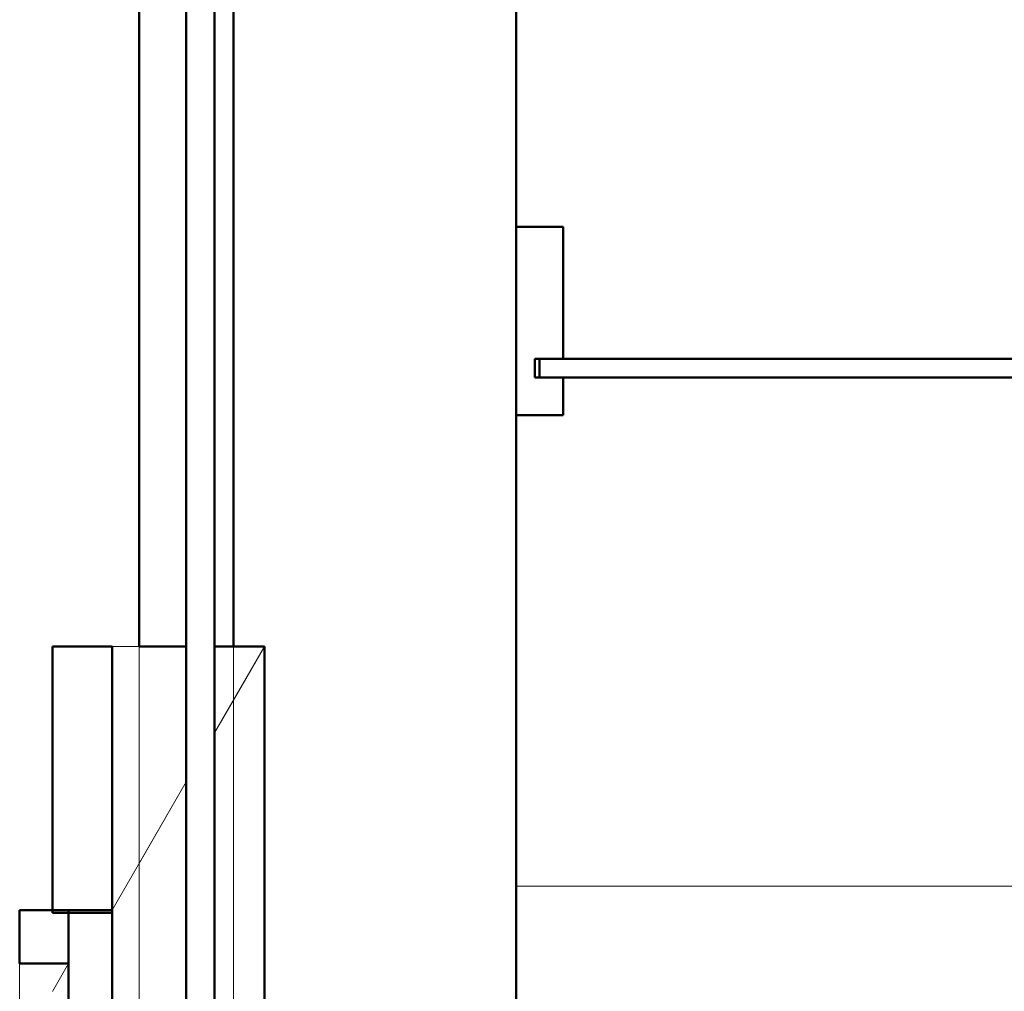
# Model space of a CAD drawing. Header units: millimetres. Extents: x -125 to 25178, y 4748 to 39091.
# Tile 3 of 118: x 10972 to 12017, y 29526 to 30558. Entities that reach past the tile are written whole.
import ezdxf

# ---------------------------------------------------------------- set-up
doc = ezdxf.new("R2010")
doc.units = ezdxf.units.MM
for name, color, linetype, lineweight in [('A-GENM-____-MCUT', 13, 'Continuous', 50), ('A-GENM-____-OTLN', 13, 'Continuous', 20), ('A-PART-____-MCUT', 2, 'Continuous', 50), ('A-PART-____-OTLN', 2, 'Continuous', 20), ('A-ROOF-____-MCUT', 132, 'Continuous', 50), ('A-ROOF-____-OTLN', 132, 'Continuous', 20), ('A-WALL-____-MCUT', 113, 'Continuous', 50), ('A-WALL-____-OTLN', 113, 'Continuous', 20)]:
    doc.layers.add(name, color=color, linetype=linetype, lineweight=lineweight)

# ---------------------------------------------------------------- blocks, each defined once
blk = doc.blocks.new('Family - V line-612029-В_Этаж 03_Отопление')
at = {"layer": 'A-ROOF-____-MCUT', "color": 9}
for p, q in [((-6905.4, -4091.3), (-6957.4, -4091.3)), ((-6957.4, -4091.3), (-6957.4, -4147.8)), ((-6905.4, -4147.8), (-6905.4, -4091.3)), ((-6957.4, -4147.8), (-6905.4, -4147.8))]:
    blk.add_line(p, q, dxfattribs=at)
at = {"layer": 'A-ROOF-____-OTLN', "color": 253}
for p, q in [((-6957.4, -4147.8), (-6957.4, -4220.7)), ((-6922.4, -4177.4), (-6905.4, -4147.8))]:
    blk.add_line(p, q, dxfattribs=at)
blk = doc.blocks.new('Family - RT - 006-612030-В_Этаж 03_Отопление')
blk.add_blockref('Family - V line-612029-В_Этаж 03_Отопление', (0, 0))
blk = doc.blocks.new('Family - V line-612032-В_Этаж 03_Отопление')
at = {"layer": 'A-ROOF-____-MCUT', "color": 9}
for p, q in [((-2491.7, -4099.6), (-2537.9, -4099.6)), ((-2537.9, -4099.6), (-2537.9, -5374.1)), ((-2491.7, -5374.1), (-2491.7, -4099.6))]:
    blk.add_line(p, q, dxfattribs=at)
blk = doc.blocks.new('Family - RT - 006-612033-В_Этаж 03_Отопление')
blk.add_blockref('Family - V line-612032-В_Этаж 03_Отопление', (0, 0))
blk = doc.blocks.new('Family - V line-612035-В_Этаж 03_Отопление')
at = {"layer": 'A-ROOF-____-MCUT', "color": 9}
for p, q in [((-6869.9, -3811.3), (-6933.1, -3811.3)), ((-6933.1, -3811.3), (-6933.1, -4094.1)), ((-6869.9, -4094.1), (-6869.9, -3811.3)), ((-6933.1, -4094.1), (-6869.9, -4094.1))]:
    blk.add_line(p, q, dxfattribs=at)
blk = doc.blocks.new('Family - RT - 006-612036-В_Этаж 03_Отопление')
blk.add_blockref('Family - V line-612035-В_Этаж 03_Отопление', (0, 0))
blk = doc.blocks.new('Family - V line-612038-В_Этаж 03_Отопление')
at = {"layer": 'A-ROOF-____-OTLN', "color": 253}
for p, q in [((-2413, -3819.6), (-2491.7, -3819.6)), ((-2491.7, -4439.1), (-2491.7, -3819.6)), ((-2413, -4360.6), (-2413, -3819.6)), ((-2383, -4291.9), (-2383, -3819.6)), ((-2330.1, -3819.6), (-2383, -3819.6)), ((-2330.1, -3819.6), (-2383, -3911.3)), ((-2383, -3911.3), (-2330.1, -3819.6)), ((-2330.1, -3819.6), (-2330.1, -3858.8)), ((-2330.1, -3863.8), (-2330.1, -3858.8)), ((-2330.1, -4834.3), (-2330.1, -3863.8)), ((-2491.7, -4099.6), (-2413, -3963.2)), ((-2413, -3963.2), (-2491.7, -4099.6))]:
    blk.add_line(p, q, dxfattribs=at)
blk = doc.blocks.new('Family - RT - 006-612039-В_Этаж 03_Отопление')
blk.add_blockref('Family - V line-612038-В_Этаж 03_Отопление', (0, 0))
blk = doc.blocks.new('Прямая форма - Masonry Block - Structural-612045-В_Этаж 03_Отопление')
at = {"layer": 'A-WALL-____-OTLN', "color": 253}
for p, q in [((0, 340.2), (0, 400)), ((0, 400), (0, 400)), ((0, 340.2), (0, 400)), ((0, 400), (0, 400)), ((0, 400), (0, 400)), ((0, 400), (0, 400)), ((0, 340.2), (0, 256.7)), ((0, 256.7), (0, 340.2)), ((0, 256.7), (0, 100)), ((0, 256.7), (0, 100)), ((0, 100), (0, 100)), ((0, 100), (0, 100))]:
    blk.add_line(p, q, dxfattribs=at)
blk = doc.blocks.new('Прямая форма - Gypsum Plasterboard - Waterproof-612046-В_Этаж 03_Отопление')
at = {"layer": 'A-WALL-____-OTLN', "color": 253}
for p, q in [((0, 13.9), (0, 50)), ((0, 36.1), (0, 50)), ((0, 50), (0, 50)), ((0, 50), (0, 50)), ((0, 50), (0, 50)), ((0, 50), (0, 50)), ((0, 36.1), (0, 0)), ((0, 13.9), (0, 0)), ((0, 0), (0, 0)), ((0, 0), (0, 0)), ((0, 0), (0, 0)), ((0, 0), (0, 0))]:
    blk.add_line(p, q, dxfattribs=at)
blk = doc.blocks.new('Прямая форма - Concrete - Structural-612047-В_Этаж 03_Отопление')
at = {"layer": 'A-WALL-____-OTLN', "color": 253}
for p, q in [((0, 85.6), (0, 100)), ((0, 94.4), (0, 100)), ((0, 100), (0, 100)), ((0, 100), (0, 100)), ((0, 94.4), (0, 80)), ((0, 85.6), (0, 80)), ((0, 80), (0, 80)), ((0, 80), (0, 80)), ((0, 80), (0, 80)), ((0, 80), (0, 80))]:
    blk.add_line(p, q, dxfattribs=at)
blk = doc.blocks.new('Прямая форма - SW - 004-612049-В_Этаж 03_Отопление')
for name in ['Прямая форма - Masonry Block - Structural-612045-В_Этаж 03_Отопление', 'Прямая форма - Concrete - Structural-612047-В_Этаж 03_Отопление', 'Прямая форма - Gypsum Plasterboard - Waterproof-612046-В_Этаж 03_Отопление']:
    blk.add_blockref(name, (0, 0))
blk = doc.blocks.new('Family - Masonry Block - Structural-612051-В_Этаж 03_Отопление')
at = {"layer": 'A-PART-____-OTLN', "color": 253}
for p, q in [((0, 340.2), (0, 400)), ((0, 400), (0, 400)), ((0, 340.2), (0, 400)), ((0, 400), (0, 400)), ((0, 400), (0, 400)), ((0, 400), (0, 400)), ((0, 340.2), (0, 256.7)), ((0, 256.7), (0, 340.2)), ((0, 256.7), (0, 100)), ((0, 256.7), (0, 100)), ((0, 100), (0, 100)), ((0, 100), (0, 100))]:
    blk.add_line(p, q, dxfattribs=at)
blk = doc.blocks.new('Family - Gypsum Plasterboard - Waterproof-612053-В_Этаж 03_Отопление')
at = {"layer": 'A-PART-____-OTLN', "color": 253}
for p, q in [((0, 13.9), (0, 50)), ((0, 36.1), (0, 50)), ((0, 50), (0, 50)), ((0, 50), (0, 50)), ((0, 50), (0, 50)), ((0, 50), (0, 50)), ((0, 36.1), (0, 0)), ((0, 13.9), (0, 0)), ((0, 0), (0, 0)), ((0, 0), (0, 0)), ((0, 0), (0, 0)), ((0, 0), (0, 0))]:
    blk.add_line(p, q, dxfattribs=at)
blk = doc.blocks.new('Family - OP - 004-612055-В_Этаж 03_Отопление')
at = {"layer": 'A-GENM-____-MCUT', "lineweight": 9}
for p, q in [((27423.3, 30837.6), (27423.3, 29637.6)), ((27423.3, 29637.6), (30048.3, 29637.6))]:
    blk.add_line(p, q, dxfattribs=at)
blk = doc.blocks.new('Family - Concrete - Structural-612057-В_Этаж 03_Отопление')
at = {"layer": 'A-PART-____-OTLN', "color": 253}
for p, q in [((0, 85.6), (0, 100)), ((0, 94.4), (0, 100)), ((0, 100), (0, 100)), ((0, 100), (0, 100)), ((0, 94.4), (0, 80)), ((0, 85.6), (0, 80)), ((0, 80), (0, 80)), ((0, 80), (0, 80)), ((0, 80), (0, 80)), ((0, 80), (0, 80))]:
    blk.add_line(p, q, dxfattribs=at)
blk = doc.blocks.new('Прямая форма - Masonry Block - Structural-612727-В_Этаж 03_Отопление')
at = {"layer": 'A-WALL-____-MCUT', "color": 9}
for p, q in [((10350, 400), (6220, 400)), ((9095.5, 100), (9095.5, 132.9)), ((9095.5, 132.9), (10350, 132.9)), ((6220, 100), (9095.5, 100))]:
    blk.add_line(p, q, dxfattribs=at)
at = {"layer": 'A-WALL-____-OTLN', "color": 253}
for p, q in [((9152.5, 100), (9095.5, 132.9)), ((9152.5, 100), (9095.5, 100)), ((10350, 100), (9152.5, 100))]:
    blk.add_line(p, q, dxfattribs=at)
blk = doc.blocks.new('Прямая форма - Gypsum Plasterboard - Waterproof-612728-В_Этаж 03_Отопление')
at = {"layer": 'A-WALL-____-MCUT', "color": 9}
for p, q in [((9095.5, 50), (6220, 50)), ((9095.5, 0), (9095.5, 50)), ((6220, 0), (9095.5, 0))]:
    blk.add_line(p, q, dxfattribs=at)
at = {"layer": 'A-WALL-____-OTLN', "color": 253}
for p, q in [((9325.7, 0), (9239.1, 50)), ((9325.7, 0), (9095.5, 0)), ((9609.5, 0), (9325.7, 0))]:
    blk.add_line(p, q, dxfattribs=at)
blk = doc.blocks.new('Прямая форма - Concrete - Structural-612729-В_Этаж 03_Отопление')
at = {"layer": 'A-WALL-____-MCUT', "color": 9}
for p, q in [((9095.5, 100), (6220, 100)), ((9095.5, 80), (9095.5, 100)), ((6220, 80), (9095.5, 80))]:
    blk.add_line(p, q, dxfattribs=at)
at = {"layer": 'A-WALL-____-OTLN', "color": 253}
for p, q in [((9152.5, 100), (9095.5, 100)), ((9152.5, 100), (10350, 100)), ((9187.2, 80), (9152.5, 100))]:
    blk.add_line(p, q, dxfattribs=at)
blk = doc.blocks.new('Прямая форма - Insulation - Thermal Break-612730-В_Этаж 03_Отопление')
at = {"layer": 'A-WALL-____-MCUT', "color": 9}
for p, q in [((10350, 80), (6220, 80)), ((6220, 50), (10350, 50))]:
    blk.add_line(p, q, dxfattribs=at)
blk = doc.blocks.new('Прямая форма - SW - 004-612731-В_Этаж 03_Отопление')
for name in ['Прямая форма - Masonry Block - Structural-612727-В_Этаж 03_Отопление', 'Прямая форма - Concrete - Structural-612729-В_Этаж 03_Отопление', 'Прямая форма - Insulation - Thermal Break-612730-В_Этаж 03_Отопление', 'Прямая форма - Gypsum Plasterboard - Waterproof-612728-В_Этаж 03_Отопление']:
    blk.add_blockref(name, (0, 0))
blk = doc.blocks.new('Family - Masonry Block - Structural-612733-В_Этаж 03_Отопление')
at = {"layer": 'A-PART-____-MCUT', "color": 9}
for p, q in [((10350, 400), (6220, 400)), ((9095.5, 100), (9095.5, 132.9)), ((9095.5, 132.9), (10350, 132.9)), ((6220, 100), (9095.5, 100))]:
    blk.add_line(p, q, dxfattribs=at)
at = {"layer": 'A-PART-____-OTLN', "color": 253}
for p, q in [((9152.5, 100), (9095.5, 132.9)), ((9152.5, 100), (9095.5, 100)), ((10350, 100), (9152.5, 100))]:
    blk.add_line(p, q, dxfattribs=at)
blk = doc.blocks.new('Family - Gypsum Plasterboard - Waterproof-612737-В_Этаж 03_Отопление')
at = {"layer": 'A-PART-____-MCUT', "color": 9}
for p, q in [((9095.5, 50), (6220, 50)), ((9095.5, 0), (9095.5, 50)), ((6220, 0), (9095.5, 0))]:
    blk.add_line(p, q, dxfattribs=at)
at = {"layer": 'A-PART-____-OTLN', "color": 253}
for p, q in [((9325.7, 0), (9239.1, 50)), ((9325.7, 0), (9095.5, 0)), ((9609.5, 0), (9325.7, 0))]:
    blk.add_line(p, q, dxfattribs=at)
blk = doc.blocks.new('Family - Concrete - Structural-612739-В_Этаж 03_Отопление')
at = {"layer": 'A-PART-____-MCUT', "color": 9}
for p, q in [((9095.5, 100), (6220, 100)), ((9095.5, 80), (9095.5, 100)), ((6220, 80), (9095.5, 80))]:
    blk.add_line(p, q, dxfattribs=at)
at = {"layer": 'A-PART-____-OTLN', "color": 253}
for p, q in [((9152.5, 100), (9095.5, 100)), ((9152.5, 100), (10350, 100)), ((9187.2, 80), (9152.5, 100))]:
    blk.add_line(p, q, dxfattribs=at)
blk = doc.blocks.new('Family - Insulation - Thermal Break-612741-В_Этаж 03_Отопление')
at = {"layer": 'A-PART-____-MCUT', "color": 9}
for p, q in [((10350, 80), (6220, 80)), ((6220, 50), (10350, 50))]:
    blk.add_line(p, q, dxfattribs=at)
blk = doc.blocks.new('Прямая форма - V line-612964-В_Этаж 03_Отопление')
at = {"layer": 'A-WALL-____-MCUT', "color": 9}
for p, q in [((-2062.5, 150), (-2112.5, 150)), ((-2112.5, 150), (-2112.5, -50)), ((-2062.5, 10), (-2062.5, 150)), ((-2087.5, 10), (-2062.5, 10)), ((-2087.5, -10), (-2087.5, 10)), ((-2062.5, -10), (-2087.5, -10)), ((-2062.5, -50), (-2062.5, -10)), ((-2112.5, -50), (-2062.5, -50))]:
    blk.add_line(p, q, dxfattribs=at)
blk = doc.blocks.new('Прямая форма - Iron-612965-В_Этаж 03_Отопление')
blk.add_blockref('Прямая форма - V line-612964-В_Этаж 03_Отопление', (0, 0))
blk = doc.blocks.new('Прямая форма - V line-612966-В_Этаж 03_Отопление')
at = {"layer": 'A-WALL-____-MCUT', "color": 9}
for p, q in [((-482.5, 10), (-2092.5, 10)), ((-2092.5, 10), (-2092.5, -10)), ((-2092.5, -10), (-482.5, -10))]:
    blk.add_line(p, q, dxfattribs=at)
blk = doc.blocks.new('Прямая форма - Iron-612967-В_Этаж 03_Отопление')
blk.add_blockref('Прямая форма - V line-612966-В_Этаж 03_Отопление', (0, 0))
blk = doc.blocks.new('Прямая форма - CW-002-612995-В_Этаж 03_Отопление')
for name in ['Прямая форма - Iron-612965-В_Этаж 03_Отопление', 'Прямая форма - Iron-612967-В_Этаж 03_Отопление']:
    blk.add_blockref(name, (0, 0))
blk = doc.blocks.new('Family - V line-613005-В_Этаж 03_Отопление')
at = {"layer": 'A-PART-____-MCUT', "color": 9}
for p, q in [((-2062.5, 150), (-2112.5, 150)), ((-2112.5, 150), (-2112.5, -50)), ((-2062.5, 10), (-2062.5, 150)), ((-2087.5, 10), (-2062.5, 10)), ((-2087.5, -10), (-2087.5, 10)), ((-2062.5, -10), (-2087.5, -10)), ((-2062.5, -50), (-2062.5, -10)), ((-2112.5, -50), (-2062.5, -50))]:
    blk.add_line(p, q, dxfattribs=at)
blk = doc.blocks.new('Family - Iron-613006-В_Этаж 03_Отопление')
blk.add_blockref('Family - V line-613005-В_Этаж 03_Отопление', (0, 0))
blk = doc.blocks.new('Family - V line-613008-В_Этаж 03_Отопление')
at = {"layer": 'A-PART-____-MCUT', "color": 9}
for p, q in [((-482.5, 10), (-2092.5, 10)), ((-2092.5, 10), (-2092.5, -10)), ((-2092.5, -10), (-482.5, -10))]:
    blk.add_line(p, q, dxfattribs=at)
blk = doc.blocks.new('Family - Iron-613009-В_Этаж 03_Отопление')
blk.add_blockref('Family - V line-613008-В_Этаж 03_Отопление', (0, 0))
blk = doc.blocks.new('V line_ifc_RVT-1-В_Этаж 03_Отопление')
at = {"layer": 'A-GENM-____-OTLN', "color": 253, "lineweight": 20}
blk.add_blockref('Family - OP - 004-612055-В_Этаж 03_Отопление', (0, 0), dxfattribs=at)
at = {"layer": 'A-PART-____-OTLN', "color": 253, "lineweight": 20, "rotation": 270}
for name in ['Family - Gypsum Plasterboard - Waterproof-612737-В_Этаж 03_Отопление', 'Family - Insulation - Thermal Break-612741-В_Этаж 03_Отопление', 'Family - Concrete - Structural-612739-В_Этаж 03_Отопление', 'Family - Masonry Block - Structural-612733-В_Этаж 03_Отопление']:
    blk.add_blockref(name, (27023.2, 38987.6), dxfattribs=at)
at = {"layer": 'A-PART-____-OTLN', "color": 253, "lineweight": 20}
for name, p in [('Family - Masonry Block - Structural-612051-В_Этаж 03_Отопление', (27423.2, 30037.6)), ('Family - Iron-613006-В_Этаж 03_Отопление', (29535.8, 30187.6)), ('Family - Iron-613009-В_Этаж 03_Отопление', (29535.8, 30187.6)), ('Family - Concrete - Structural-612057-В_Этаж 03_Отопление', (27423.2, 30037.6)), ('Family - Gypsum Plasterboard - Waterproof-612053-В_Этаж 03_Отопление', (27423.2, 30037.6))]:
    blk.add_blockref(name, p, dxfattribs=at)
at = {"layer": 'A-ROOF-____-OTLN', "color": 253, "lineweight": 20}
for name, p in [('Family - RT - 006-612033-В_Этаж 03_Отопление', (29486.2, 33711.7)), ('Family - RT - 006-612039-В_Этаж 03_Отопление', (29486.2, 33711.7)), ('Family - RT - 006-612030-В_Этаж 03_Отопление', (33853.7, 33703.4)), ('Family - RT - 006-612036-В_Этаж 03_Отопление', (33864.4, 33703.4))]:
    blk.add_blockref(name, p, dxfattribs=at)
at = {"layer": 'A-WALL-____-OTLN', "color": 253, "lineweight": 20, "rotation": 270}
blk.add_blockref('Прямая форма - SW - 004-612731-В_Этаж 03_Отопление', (27023.2, 38987.6), dxfattribs=at)
at = {"layer": 'A-WALL-____-OTLN', "color": 253, "lineweight": 20}
for name, p in [('Прямая форма - SW - 004-612049-В_Этаж 03_Отопление', (27423.2, 30037.6)), ('Прямая форма - CW-002-612995-В_Этаж 03_Отопление', (29535.8, 30187.6))]:
    blk.add_blockref(name, p, dxfattribs=at)

msp = doc.modelspace()

# ---------------------------------------------------------------- block references
at = {"lineweight": 9}
msp.add_blockref('V line_ifc_RVT-1-В_Этаж 03_Отопление', (-15924.8, 0), dxfattribs=at)

doc.saveas('drawing.dxf')
